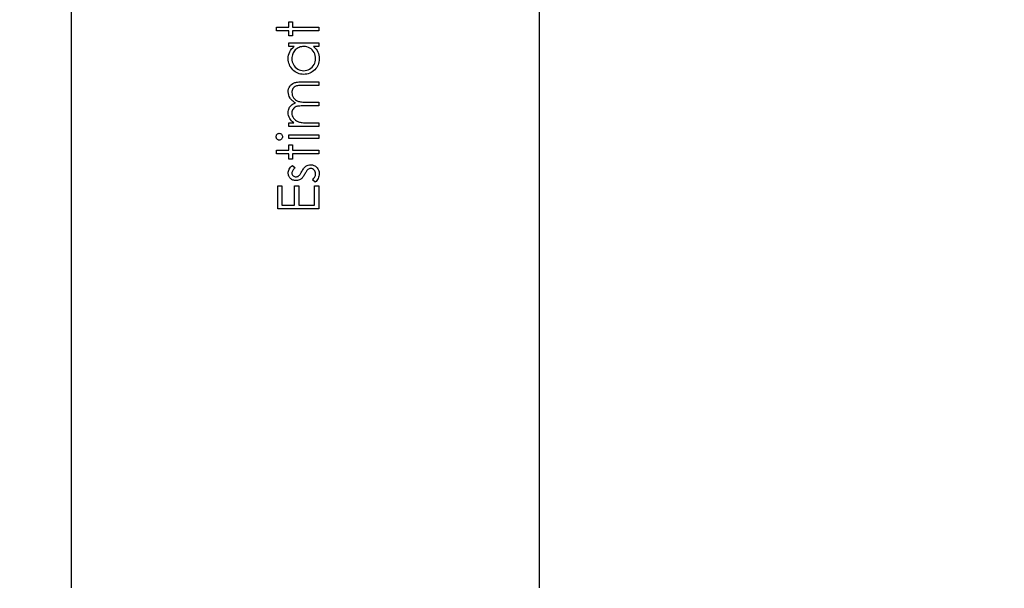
# Model space of a CAD drawing. Header units: inches. Extents: x 0.1 to 87.3, y 0.1 to 33.9.
# Tile 66 of 174: x 31.1 to 34.1, y 16.4 to 18.1. Entities that reach past the tile are written whole.
import ezdxf

# ---------------------------------------------------------------- set-up
doc = ezdxf.new("R2010")
doc.units = ezdxf.units.IN
doc.header["$MEASUREMENT"] = 0
doc.linetypes.add('CENTERX2', pattern=[0.8, 0.5, -0.1, 0.1, -0.1])
doc.layers.add('DIMENSIONS', color=171, linetype='Continuous')
doc.styles.add('SLDTEXTSTYLE0', font='TXT', dxfattribs={"width": 0.75})
doc.dimstyles.new('SLDDIMSTYLE7', dxfattribs={"dimtxt": 0.125, "dimasz": 0.13, "dimexe": 0, "dimexo": 0.0625, "dimgap": 0.03125, "dimtad": 0, "dimtih": 1, "dimtoh": 1, "dimdec": 1, "dimrnd": 1e-09, "dimzin": 12, "dimdsep": 46, "dimtxsty": 'SLDTEXTSTYLE0', "dimsah": 1, "dimcen": 0.09, "dimadec": 0, "dimazin": 3, "dimtfac": 1, "dimtdec": 1, "dimtofl": 0, "dimtmove": 0, "dimatfit": 3, "dimfxl": 1, "dimfrac": 2, "dimtolj": 1, "dimtzin": 12, "dimarcsym": 0})

# ---------------------------------------------------------------- blocks, each defined once
blk = doc.blocks.new('_D_10')
at = {"layer": 'DIMENSIONS'}
for p, q in [((2.8197, 20.8042), (2.8197, 14.5427)), ((48.3846, 20.3884), (48.3846, 14.5427)), ((2.8197, 14.6677), (27.4208, 14.6677)), ((48.3846, 14.6677), (27.7909, 14.6677))]:
    blk.add_line(p, q, dxfattribs=at)
for centre, start, end in [((27.6426, 14.655), 153.4349, 206.5651), ((27.569, 14.655), 333.4349, 26.5651)]:
    blk.add_arc(centre, 0.2219, start, end, dxfattribs=at)
for points in [[(2.8197, 14.6677), (2.9497, 14.6477), (2.9497, 14.6877)], [(48.3846, 14.6677), (48.2546, 14.6877), (48.2546, 14.6477)]]:
    blk.add_solid(points, dxfattribs=at)
at = {"layer": 'DIMENSIONS', "insert": (27.4442, 14.7169), "char_height": 0.125, "attachment_point": 1, "style": 'SLDTEXTSTYLE0'}
blk.add_mtext('45.6', dxfattribs=at)

msp = doc.modelspace()

# ---------------------------------------------------------------- linework, layer by layer
at = {"color": 7, "linetype": 'CENTERX2'}
for p, q in [((31.28457, 17.28335), (31.28457, 23.59335)), ((32.70957, 17.28335), (32.70957, 23.59335))]:
    msp.add_line(p, q, dxfattribs=at)
at = {"color": 7, "linetype": 'Continuous'}
for p, q in [((31.28457, 16.36386), (31.28457, 20.59835)), ((32.70957, 16.36386), (32.70957, 20.59835))]:
    msp.add_line(p, q, dxfattribs=at)
at = {"color": 7, "linetype": 'Continuous', "flags": 128}
for points in [[(31.9091, 18.06123), (31.90909, 18.07245), (31.90909, 18.07245), (31.94595, 18.07245), (31.94595, 18.07245), (31.94595, 18.08848), (31.94595, 18.08848), (31.95717, 18.08848), (31.95717, 18.08848), (31.95717, 18.07245), (31.95717, 18.07245), (32.0373, 18.07245), (32.0373, 18.07245), (32.0373, 18.06123), (32.0373, 18.06123), (31.95717, 18.06123), (31.95717, 18.06123), (31.95717, 18.04521), (31.95717, 18.04521), (31.94595, 18.04521), (31.94595, 18.04521), (31.94595, 18.06123), (31.94595, 18.06123), (31.90909, 18.06123)], [(31.94596, 18.02437), (32.0373, 18.02437), (32.0373, 18.02437), (32.0373, 18.01316), (32.0373, 18.01316), (32.0215, 18.01316), (32.0215, 18.01316), (32.02571, 18.00927), (32.02934, 18.00519), (32.03232, 18.00084), (32.03472, 17.99628), (32.03655, 17.9915), (32.03785, 17.98651), (32.03865, 17.98128), (32.0389, 17.97585), (32.0389, 17.97585), (32.03868, 17.97101), (32.03803, 17.96636), (32.03695, 17.96187), (32.03545, 17.95757), (32.03349, 17.95346), (32.03111, 17.9495), (32.02831, 17.94575), (32.02505, 17.94217), (32.0215, 17.93889), (32.01777, 17.93606), (32.01384, 17.93368), (32.00971, 17.9317), (32.0054, 17.93017), (32.00092, 17.9291), (31.99623, 17.92844), (31.99138, 17.92822), (31.99138, 17.92822), (31.98662, 17.92844), (31.98201, 17.9291), (31.9776, 17.9302), (31.97335, 17.93175), (31.96929, 17.93373), (31.96541, 17.93613), (31.96168, 17.93899), (31.95815, 17.94229), (31.95492, 17.9459), (31.95211, 17.9497), (31.94973, 17.95366), (31.94781, 17.95782), (31.94628, 17.96215), (31.9452, 17.96666), (31.94458, 17.97134), (31.94435, 17.9762), (31.94435, 17.9762), (31.94463, 17.98178), (31.94545, 17.98709), (31.94685, 17.99212), (31.94878, 17.99688), (31.95134, 18.00136), (31.95452, 18.00559), (31.95837, 18.0095), (31.96286, 18.01316), (31.96286, 18.01316), (31.94595, 18.01316), (31.94595, 18.01316), (31.94595, 18.02437)], [(31.95557, 17.97635), (31.95587, 17.97144), (31.95675, 17.96673), (31.95822, 17.96222), (31.96028, 17.95789), (31.96288, 17.95389), (31.96594, 17.9503), (31.96949, 17.94715), (31.9735, 17.94442), (31.9778, 17.94224), (31.98226, 17.94069), (31.98682, 17.93974), (31.9915, 17.93944), (31.9915, 17.93944), (31.99616, 17.93976), (32.00072, 17.94069), (32.00515, 17.94227), (32.0095, 17.94447), (32.01356, 17.94723), (32.01717, 17.95038), (32.02027, 17.95399), (32.0229, 17.95802), (32.025, 17.96235), (32.02648, 17.96683), (32.02738, 17.97146), (32.02768, 17.97625), (32.02768, 17.97625), (32.02738, 17.9811), (32.02651, 17.98584), (32.025, 17.99042), (32.02293, 17.99488), (32.02035, 17.99901), (32.01734, 18.00266), (32.01394, 18.00577), (32.01008, 18.0084), (32.0059, 18.01048), (32.00147, 18.01198), (31.99678, 18.01286), (31.99183, 18.01316), (31.99183, 18.01316), (31.98805, 18.01298), (31.98441, 18.01248), (31.98093, 18.01165), (31.97763, 18.0105), (31.97447, 18.009), (31.97147, 18.00717), (31.96864, 18.00502), (31.96596, 18.00251), (31.96353, 17.99978), (31.9614, 17.9969), (31.95963, 17.99385), (31.95817, 17.99067), (31.95702, 17.98731), (31.95622, 17.98381), (31.95572, 17.98015), (31.95557, 17.97635)], [(31.94596, 17.76957), (31.94595, 17.78078), (31.94595, 17.78078), (31.96183, 17.78078), (31.96183, 17.78078), (31.95772, 17.78389), (31.95422, 17.78704), (31.95131, 17.79022), (31.94898, 17.79345), (31.94898, 17.79345), (31.94695, 17.79799), (31.9455, 17.80264), (31.94465, 17.8074), (31.94435, 17.81228), (31.94435, 17.81228), (31.94453, 17.81559), (31.945, 17.81879), (31.94583, 17.82192), (31.94698, 17.82495), (31.94841, 17.82783), (31.95003, 17.83041), (31.95189, 17.83274), (31.95394, 17.83477), (31.95634, 17.8366), (31.95925, 17.83833), (31.96258, 17.8399), (31.96641, 17.84136), (31.96641, 17.84136), (31.96378, 17.84286), (31.96133, 17.84446), (31.95902, 17.84616), (31.9569, 17.84794), (31.95492, 17.84982), (31.95309, 17.85177), (31.95144, 17.85383), (31.94996, 17.85598), (31.94751, 17.86044), (31.94575, 17.86509), (31.9447, 17.86988), (31.94435, 17.87486), (31.94435, 17.87486), (31.94465, 17.87944), (31.94553, 17.88375), (31.947, 17.88778), (31.94908, 17.89154), (31.95169, 17.89492), (31.95477, 17.89785), (31.95832, 17.9003), (31.96233, 17.90228), (31.96458, 17.9031), (31.96711, 17.90381), (31.96992, 17.90441), (31.97297, 17.90491), (31.97628, 17.90528), (31.97986, 17.90556), (31.98371, 17.90573), (31.98782, 17.90578), (31.98782, 17.90578), (32.0373, 17.90578), (32.0373, 17.90578), (32.0373, 17.89457), (32.0373, 17.89457), (31.98777, 17.89457), (31.98777, 17.89457), (31.98426, 17.89454), (31.98103, 17.89444), (31.9781, 17.89427), (31.97545, 17.89404), (31.97307, 17.89374), (31.97099, 17.89336), (31.96919, 17.89294), (31.96769, 17.89244), (31.96508, 17.89119), (31.96276, 17.88956), (31.9607, 17.88755), (31.9589, 17.88518), (31.95745, 17.8825), (31.95639, 17.87954), (31.95577, 17.87636), (31.95557, 17.87291), (31.95557, 17.87291), (31.95589, 17.86867), (31.95682, 17.86464), (31.9584, 17.86076), (31.96058, 17.85708), (31.96328, 17.85373), (31.96641, 17.85087), (31.96997, 17.84849), (31.97392, 17.84659), (31.97618, 17.84581), (31.97878, 17.84514), (31.98174, 17.84459), (31.98507, 17.84411), (31.9887, 17.84376), (31.9927, 17.84348), (31.99706, 17.84333), (32.00177, 17.84328), (32.00177, 17.84328), (32.0373, 17.84328), (32.0373, 17.84328), (32.0373, 17.83207), (32.0373, 17.83207), (31.99085, 17.83207), (31.99085, 17.83207), (31.98692, 17.83204), (31.98329, 17.83194), (31.98001, 17.83177), (31.97705, 17.83154), (31.97442, 17.83124), (31.97215, 17.83089), (31.97017, 17.83046), (31.96854, 17.82996), (31.96573, 17.82874), (31.96323, 17.82711), (31.96103, 17.82508), (31.9591, 17.82268), (31.95755, 17.81997), (31.95645, 17.81699), (31.95579, 17.81379), (31.95557, 17.81033), (31.95557, 17.81033), (31.95587, 17.80627), (31.9568, 17.80234), (31.95832, 17.79854), (31.96045, 17.79488), (31.96311, 17.79153), (31.96619, 17.78862), (31.96967, 17.78619), (31.97357, 17.78424), (31.97578, 17.78344), (31.97825, 17.78274), (31.98101, 17.78214), (31.98404, 17.78166), (31.98732, 17.78126), (31.9909, 17.78101), (31.99473, 17.78083), (31.99886, 17.78078), (31.99886, 17.78078), (32.0373, 17.78078), (32.0373, 17.78078), (32.0373, 17.76957), (32.0373, 17.76957), (31.94595, 17.76957)], [(31.90749, 17.73827), (31.90767, 17.74034), (31.90819, 17.74227), (31.90909, 17.74405), (31.91032, 17.74565), (31.9118, 17.747), (31.91345, 17.74796), (31.91523, 17.74853), (31.91716, 17.74873), (31.91716, 17.74873), (31.91904, 17.74853), (31.92079, 17.74796), (31.92242, 17.747), (31.92389, 17.74565), (31.92512, 17.74405), (31.92602, 17.74227), (31.92655, 17.74034), (31.92672, 17.73827), (31.92672, 17.73827), (31.92655, 17.73621), (31.92602, 17.73433), (31.92512, 17.73256), (31.92389, 17.73095), (31.92242, 17.72963), (31.92079, 17.72868), (31.91904, 17.7281), (31.91716, 17.7279), (31.91716, 17.7279), (31.91523, 17.7281), (31.91345, 17.72868), (31.9118, 17.72963), (31.91032, 17.73095), (31.90909, 17.73256), (31.90819, 17.73433), (31.90767, 17.73621), (31.90749, 17.73827)], [(31.94596, 17.73271), (31.94595, 17.74392), (31.94595, 17.74392), (32.0373, 17.74392), (32.0373, 17.74392), (32.0373, 17.73271), (32.0373, 17.73271), (31.94595, 17.73271)], [(31.9091, 17.68623), (31.90909, 17.69745), (31.90909, 17.69745), (31.94595, 17.69745), (31.94595, 17.69745), (31.94595, 17.71348), (31.94595, 17.71348), (31.95717, 17.71348), (31.95717, 17.71348), (31.95717, 17.69745), (31.95717, 17.69745), (32.0373, 17.69745), (32.0373, 17.69745), (32.0373, 17.68623), (32.0373, 17.68623), (31.95717, 17.68623), (31.95717, 17.68623), (31.95717, 17.67021), (31.95717, 17.67021), (31.94595, 17.67021), (31.94595, 17.67021), (31.94595, 17.68623), (31.94595, 17.68623), (31.90909, 17.68623)], [(31.95736, 17.65098), (31.96518, 17.64336), (31.96518, 17.64336), (31.96293, 17.64136), (31.96098, 17.63936), (31.95932, 17.63735), (31.95797, 17.6354), (31.95692, 17.63342), (31.95617, 17.63147), (31.95572, 17.62952), (31.95557, 17.62759), (31.95557, 17.62759), (31.95579, 17.62523), (31.9565, 17.62306), (31.95765, 17.62103), (31.95925, 17.6192), (31.96118, 17.61767), (31.96326, 17.6166), (31.96548, 17.61594), (31.96786, 17.61572), (31.96786, 17.61572), (31.97002, 17.61592), (31.9721, 17.6165), (31.97415, 17.61747), (31.97615, 17.61882), (31.97615, 17.61882), (31.97718, 17.6197), (31.97825, 17.6208), (31.97936, 17.6221), (31.98051, 17.62363), (31.98171, 17.62539), (31.98296, 17.62734), (31.98424, 17.62949), (31.98557, 17.63187), (31.98557, 17.63187), (31.98722, 17.63478), (31.98885, 17.63743), (31.99047, 17.63986), (31.9921, 17.64204), (31.99368, 17.64396), (31.99526, 17.64567), (31.99683, 17.64712), (31.99839, 17.64832), (31.99839, 17.64832), (32.00162, 17.65017), (32.00507, 17.65153), (32.00868, 17.6523), (32.01251, 17.65258), (32.01251, 17.65258), (32.01521, 17.65245), (32.01782, 17.6521), (32.02032, 17.6515), (32.0227, 17.65068), (32.025, 17.64957), (32.02718, 17.64827), (32.02924, 17.64672), (32.03121, 17.64492), (32.03302, 17.64294), (32.03457, 17.64086), (32.0359, 17.63866), (32.03697, 17.63633), (32.03783, 17.63387), (32.03843, 17.63129), (32.03878, 17.62862), (32.0389, 17.62581), (32.0389, 17.62581), (32.0387, 17.62203), (32.03808, 17.61835), (32.03705, 17.61474), (32.0356, 17.61121), (32.03379, 17.60788), (32.03169, 17.60485), (32.02926, 17.60212), (32.02653, 17.59969), (32.02653, 17.59969), (32.01807, 17.60713), (32.01807, 17.60713), (32.02032, 17.60928), (32.02228, 17.61146), (32.02393, 17.61369), (32.02528, 17.61592), (32.02633, 17.6182), (32.02708, 17.62053), (32.02753, 17.62286), (32.02768, 17.62523), (32.02768, 17.62523), (32.02741, 17.62846), (32.02658, 17.63144), (32.02523, 17.63417), (32.0233, 17.63665), (32.02102, 17.63871), (32.01854, 17.64018), (32.01587, 17.64106), (32.01299, 17.64136), (32.01299, 17.64136), (32.01061, 17.64116), (32.00838, 17.64058), (32.00625, 17.63963), (32.00427, 17.63828), (32.00427, 17.63828), (32.00332, 17.6374), (32.00229, 17.63628), (32.00119, 17.6349), (32.00006, 17.6333), (31.99884, 17.63144), (31.99759, 17.62934), (31.99626, 17.62701), (31.99486, 17.62443), (31.99486, 17.62443), (31.99328, 17.62165), (31.9917, 17.6191), (31.99012, 17.6168), (31.98857, 17.61469), (31.98702, 17.61284), (31.98547, 17.61124), (31.98391, 17.60984), (31.98239, 17.60868), (31.98239, 17.60868), (31.97921, 17.60686), (31.9758, 17.60555), (31.97217, 17.60475), (31.96831, 17.6045), (31.96831, 17.6045), (31.96578, 17.6046), (31.96338, 17.6049), (31.96108, 17.60543), (31.95887, 17.60613), (31.95677, 17.60706), (31.95479, 17.60818), (31.95291, 17.60951), (31.95116, 17.61104), (31.94956, 17.61274), (31.94818, 17.61454), (31.947, 17.61645), (31.94605, 17.61845), (31.9453, 17.62058), (31.94478, 17.62281), (31.94445, 17.62513), (31.94435, 17.62759), (31.94435, 17.62759), (31.94455, 17.63049), (31.94515, 17.6334), (31.94618, 17.63633), (31.94761, 17.63926), (31.94943, 17.64216), (31.95166, 17.64509), (31.95429, 17.64805), (31.95735, 17.65098)], [(31.9123, 17.51796), (31.9123, 17.58848), (31.9123, 17.58848), (31.92512, 17.58848), (31.92512, 17.58848), (31.92512, 17.52918), (31.92512, 17.52918), (31.96358, 17.52918), (31.96358, 17.52918), (31.96358, 17.58848), (31.96358, 17.58848), (31.9764, 17.58848), (31.9764, 17.58848), (31.9764, 17.52918), (31.9764, 17.52918), (32.02448, 17.52918), (32.02448, 17.52918), (32.02448, 17.58848), (32.02448, 17.58848), (32.0373, 17.58848), (32.0373, 17.58848), (32.0373, 17.51796), (32.0373, 17.51796), (31.9123, 17.51796)]]:
    msp.add_lwpolyline(points, dxfattribs=at)

# ---------------------------------------------------------------- dimensions: what is measured, and where the dimension line sits
at = {"layer": 'DIMENSIONS'}
dim = msp.add_linear_dim(base=(2.81968, 14.66772), p1=(48.38457, 20.43835), p2=(2.81968, 20.85419), angle=0, text='(<>)', dimstyle='SLDDIMSTYLE7', dxfattribs=at)
dim.commit()
dim.dimension.update_dxf_attribs({"geometry": '_D_10', "text_midpoint": (27.60583, 14.66772), "dimtype": 160})

doc.saveas('drawing.dxf')
